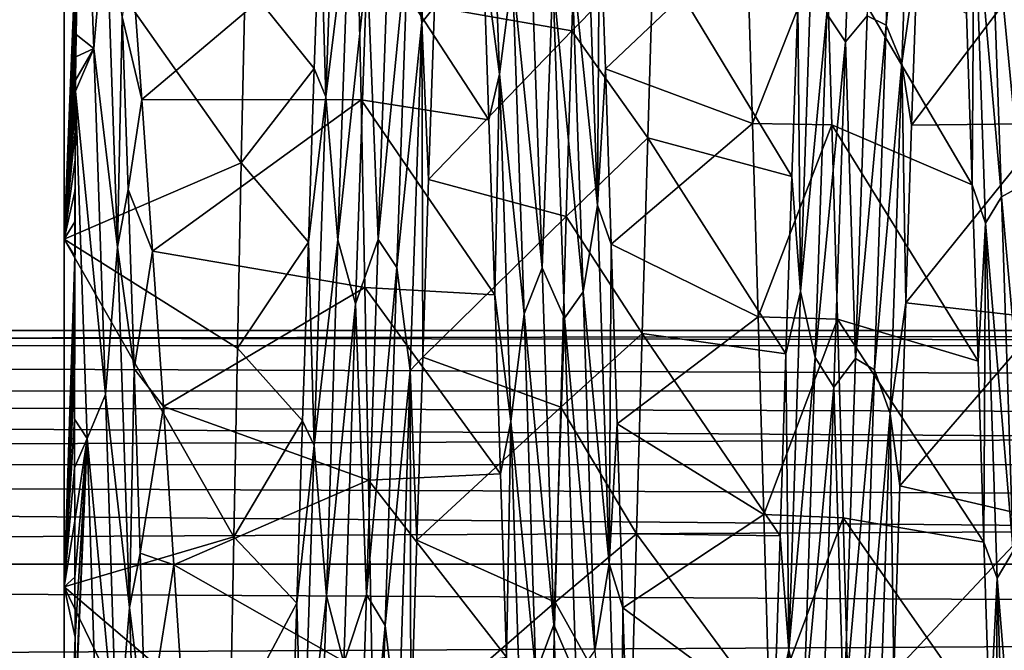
# Model space of a CAD drawing. Header units: metres. Extents: x -63.9 to 30, y -21 to 69.
# Tile 19 of 110: x -41.2 to -37.5, y 1.8 to 4.2. Entities that reach past the tile are written whole.
import ezdxf

# ---------------------------------------------------------------- set-up
doc = ezdxf.new("R2010")
doc.units = ezdxf.units.M
doc.layers.add('solid_SHOWER_ONO150MM_EU_AS_SW0001', color=7, linetype='CONTINUOUS')

msp = doc.modelspace()

# ---------------------------------------------------------------- linework, layer by layer
at = {"layer": 'solid_SHOWER_ONO150MM_EU_AS_SW0001'}
for points in [[(-39.704567, 4.506155, -69.040047), (-39.610043, 5.368526, -68.547302), (-39.65406, 4.157307, -69.277298)], [(-39.65406, 4.157307, -69.277298), (-39.610043, 5.368526, -68.547302), (-39.607029, 4.216948, -69.316429)], [(-37.979488, 4.182764, -69.186371), (-37.863468, 5.346594, -68.508163), (-37.907303, 4.147195, -69.231987)], [(-37.907303, 4.147195, -69.231987), (-37.863468, 5.346594, -68.508163), (-37.805332, 5.229484, -68.64566)], [(-40.955044, 4.112423, -52.77594), (-40.932388, 5.267469, -53.43573), (-40.954285, 4.191121, -52.814911)], [(-40.888134, 4.060404, -52.724648), (-40.932388, 5.267469, -53.43573), (-40.955044, 4.112423, -52.77594)], [(-40.888134, 4.060404, -52.724648), (-40.842529, 4.590974, -52.954357), (-40.932388, 5.267469, -53.43573)], [(-38.130703, 4.189662, -69.210526), (-38.016277, 5.286864, -68.520332), (-38.060173, 4.084603, -69.235695)], [(-37.979488, 4.182764, -69.186371), (-38.060173, 4.084603, -69.235695), (-38.016277, 5.286864, -68.520332)], [(-37.907303, 4.147195, -69.231987), (-37.805332, 5.229484, -68.64566), (-37.84935, 4.005195, -69.352371)], [(-37.84935, 4.005195, -69.352371), (-37.805332, 5.229484, -68.64566), (-37.790127, 4.414298, -69.213776)], [(-39.362556, 3.962798, -52.628002), (-39.406101, 5.178341, -53.320858), (-39.423973, 4.429078, -52.795006)], [(-39.312973, 4.342999, -52.870823), (-39.406101, 5.178341, -53.320858), (-39.362556, 3.962798, -52.628002)], [(-39.972206, 5.100071, -68.731277), (-40.015755, 3.877953, -69.412186), (-40.037277, 4.614591, -69.102364)], [(-39.926003, 4.602204, -68.985374), (-40.015755, 3.877953, -69.412186), (-39.972206, 5.100071, -68.731277)], [(-39.607029, 4.216948, -69.316429), (-39.069305, 4.801053, -70.169098), (-39.090454, 4.125817, -70.492111)], [(-39.090454, 4.125817, -70.492111), (-39.069305, 4.801053, -70.169098), (-38.782402, 4.438611, -70.34993)], [(-37.517673, 4.752755, -53.102455), (-37.401764, 3.542289, -52.518253), (-37.445656, 4.789336, -53.153374)], [(-37.517673, 4.752755, -53.102455), (-37.577145, 4.662722, -52.996349), (-37.473885, 3.501547, -52.474712)], [(-37.517673, 4.752755, -53.102455), (-37.473885, 3.501547, -52.474712), (-37.401764, 3.542289, -52.518253)], [(-39.09087, 4.421291, -52.913223), (-38.993801, 3.470977, -52.411869), (-39.037819, 4.737258, -53.041279)], [(-39.037819, 4.737258, -53.041279), (-38.993801, 3.470977, -52.411869), (-38.98629, 4.621147, -52.901772)], [(-37.577145, 4.662722, -52.996349), (-37.60569, 4.19102, -52.670677), (-37.584042, 3.546882, -52.376541)], [(-37.5336, 3.403714, -52.386181), (-37.577145, 4.662722, -52.996349), (-37.584042, 3.546882, -52.376541)], [(-37.473885, 3.501547, -52.474712), (-37.577145, 4.662722, -52.996349), (-37.5336, 3.403714, -52.386181)], [(-40.037277, 4.614591, -69.102364), (-40.058853, 3.984527, -69.430054), (-40.319237, 4.307765, -69.836685)], [(-40.015755, 3.877953, -69.412186), (-40.058853, 3.984527, -69.430054), (-40.037277, 4.614591, -69.102364)], [(-39.969788, 3.340563, -69.59127), (-40.015755, 3.877953, -69.412186), (-39.926003, 4.602204, -68.985374)], [(-39.969788, 3.340563, -69.59127), (-39.926003, 4.602204, -68.985374), (-39.859825, 4.377022, -69.083214)], [(-39.818371, 3.342257, -69.56414), (-39.859825, 4.377022, -69.083214), (-39.77459, 4.59964, -68.958382)], [(-39.818371, 3.342257, -69.56414), (-39.77459, 4.59964, -68.958382), (-39.704567, 4.506155, -69.040047)], [(-38.993801, 3.470977, -52.411869), (-38.964081, 3.982894, -52.569218), (-38.98629, 4.621147, -52.901772)], [(-38.98629, 4.621147, -52.901772), (-38.964081, 3.982894, -52.569218), (-38.432037, 4.48682, -51.673107)], [(-40.949356, 4.581331, -53.021076), (-41, 4.575, -53.075867), (-41, 3.342884, -52.48251)], [(-40.950211, 4.52471, -52.989811), (-40.949356, 4.581331, -53.021076), (-41, 3.342884, -52.48251)], [(-41, 4.575, -53.075867), (-41, 4.575, -68.924133), (-41, 3.342884, -69.517487)], [(-40.333458, 3.629524, -70.120918), (-41, 3.342884, -69.517487), (-41, 4.575, -68.924133)], [(-41, 3.342884, -52.48251), (-41, 4.575, -53.075867), (-41, 3.342884, -69.517487)], [(-40.333458, 3.629524, -70.120918), (-41, 4.575, -68.924133), (-40.319237, 4.307765, -69.836685)], [(-40.888134, 4.060404, -52.724648), (-40.798512, 3.313035, -52.350143), (-40.842529, 4.590974, -52.954357)], [(-40.842529, 4.590974, -52.954357), (-40.798512, 3.313035, -52.350143), (-40.781071, 4.179117, -52.664055)], [(-40.951054, 4.465082, -52.957386), (-40.950211, 4.52471, -52.989811), (-41, 3.342884, -52.48251)], [(-40.747768, 4.418369, -52.700603), (-40.707718, 3.868482, -52.386547), (-39.897163, 4.552318, -51.813213)], [(-40.707718, 3.868482, -52.386547), (-39.882996, 3.867042, -51.489094), (-39.897163, 4.552318, -51.813213)], [(-39.401817, 3.791174, -52.481163), (-39.897163, 4.552318, -51.813213), (-39.882996, 3.867042, -51.489094)], [(-39.401817, 3.791174, -52.481163), (-39.423973, 4.429078, -52.795006), (-39.897163, 4.552318, -51.813213)], [(-39.818371, 3.342257, -69.56414), (-39.704567, 4.506155, -69.040047), (-39.748405, 3.235926, -69.631233)], [(-39.748405, 3.235926, -69.631233), (-39.704567, 4.506155, -69.040047), (-39.65406, 4.157307, -69.277298)], [(-39.312973, 4.342999, -52.870823), (-39.201416, 3.235697, -52.395206), (-39.245308, 4.503695, -52.987122)], [(-39.161629, 4.323389, -52.88829), (-39.245308, 4.503695, -52.987122), (-39.201416, 3.235697, -52.395206)], [(-38.964081, 3.982894, -52.569218), (-38.410892, 3.77803, -51.364182), (-38.432037, 4.48682, -51.673107)], [(-38.432037, 4.48682, -51.673107), (-38.410892, 3.77803, -51.364182), (-38.134018, 4.482738, -51.671143)], [(-38.410892, 3.77803, -51.364182), (-38.112228, 3.773005, -51.362213), (-38.134018, 4.482738, -51.671143)], [(-38.134018, 4.482738, -51.671143), (-37.584042, 3.546882, -52.376541), (-37.60569, 4.19102, -52.670677)], [(-38.134018, 4.482738, -51.671143), (-38.112228, 3.773005, -51.362213), (-37.584042, 3.546882, -52.376541)], [(-37.812061, 3.772063, -69.52739), (-37.269062, 4.488536, -70.326065), (-37.290249, 3.778142, -70.635773)], [(-37.812061, 3.772063, -69.52739), (-37.790127, 4.414298, -69.213776), (-37.269062, 4.488536, -70.326065)], [(-40.951885, 4.402088, -52.923683), (-40.951054, 4.465082, -52.957386), (-41, 3.342884, -52.48251)], [(-40.781071, 4.179117, -52.664055), (-40.707718, 3.868482, -52.386547), (-40.747768, 4.418369, -52.700603)], [(-39.362556, 3.962798, -52.628002), (-39.423973, 4.429078, -52.795006), (-39.401817, 3.791174, -52.481163)], [(-39.161629, 4.323389, -52.88829), (-39.047031, 3.14483, -52.3353), (-39.09087, 4.421291, -52.913223)], [(-39.09087, 4.421291, -52.913223), (-39.047031, 3.14483, -52.3353), (-38.993801, 3.470977, -52.411869)], [(-39.090454, 4.125817, -70.492111), (-38.782402, 4.438611, -70.34993), (-38.80426, 3.723689, -70.656944)], [(-38.80426, 3.723689, -70.656944), (-38.782402, 4.438611, -70.34993), (-38.26276, 3.578175, -69.610321)], [(-38.782402, 4.438611, -70.34993), (-38.240627, 4.222994, -69.313446), (-38.26276, 3.578175, -69.610321)], [(-38.186798, 4.423139, -69.139214), (-38.230343, 3.146671, -69.711273), (-38.240627, 4.222994, -69.313446)], [(-38.130703, 4.189662, -69.210526), (-38.230343, 3.146671, -69.711273), (-38.186798, 4.423139, -69.139214)], [(-37.84935, 4.005195, -69.352371), (-37.790127, 4.414298, -69.213776), (-37.812061, 3.772063, -69.52739)], [(-40.952702, 4.33566, -52.888752), (-40.951885, 4.402088, -52.923683), (-41, 3.342884, -52.48251)], [(-39.969788, 3.340563, -69.59127), (-39.859825, 4.377022, -69.083214), (-39.903717, 3.099996, -69.654831)], [(-39.818371, 3.342257, -69.56414), (-39.903717, 3.099996, -69.654831), (-39.859825, 4.377022, -69.083214)], [(-40.953503, 4.265366, -52.85247), (-40.952702, 4.33566, -52.888752), (-41, 3.342884, -52.48251)], [(-39.312973, 4.342999, -52.870823), (-39.362556, 3.962798, -52.628002), (-39.269184, 3.062496, -52.305779)], [(-39.312973, 4.342999, -52.870823), (-39.269184, 3.062496, -52.305779), (-39.201416, 3.235697, -52.395206)], [(-40.058853, 3.984527, -69.430054), (-40.333458, 3.629524, -70.120918), (-40.319237, 4.307765, -69.836685)], [(-39.161629, 4.323389, -52.88829), (-39.201416, 3.235697, -52.395206), (-39.117844, 3.045906, -52.326073)], [(-39.161629, 4.323389, -52.88829), (-39.117844, 3.045906, -52.326073), (-39.047031, 3.14483, -52.3353)], [(-40.954285, 4.191121, -52.814911), (-40.953503, 4.265366, -52.85247), (-41, 3.342884, -52.48251)], [(-38.230343, 3.146671, -69.711273), (-38.26276, 3.578175, -69.610321), (-38.240627, 4.222994, -69.313446)], [(-40.955044, 4.112423, -52.77594), (-40.954285, 4.191121, -52.814911), (-41, 3.342884, -52.48251)], [(-39.65406, 4.157307, -69.277298), (-39.607029, 4.216948, -69.316429), (-39.629189, 3.566947, -69.615646)], [(-39.629189, 3.566947, -69.615646), (-39.607029, 4.216948, -69.316429), (-39.090454, 4.125817, -70.492111)], [(-38.174488, 2.897704, -69.749084), (-38.230343, 3.146671, -69.711273), (-38.130703, 4.189662, -69.210526)], [(-38.174488, 2.897704, -69.749084), (-38.130703, 4.189662, -69.210526), (-38.060173, 4.084603, -69.235695)], [(-40.798512, 3.313035, -52.350143), (-40.759125, 3.529583, -52.369213), (-40.781071, 4.179117, -52.664055)], [(-40.781071, 4.179117, -52.664055), (-40.759125, 3.529583, -52.369213), (-40.707718, 3.868482, -52.386547)], [(-39.748405, 3.235926, -69.631233), (-39.65406, 4.157307, -69.277298), (-39.698078, 2.849545, -69.814148)], [(-39.698078, 2.849545, -69.814148), (-39.65406, 4.157307, -69.277298), (-39.651031, 2.89909, -69.86264)], [(-39.65406, 4.157307, -69.277298), (-39.629189, 3.566947, -69.615646), (-39.651031, 2.89909, -69.86264)], [(-38.023273, 2.894696, -69.724113), (-38.060173, 4.084603, -69.235695), (-37.979488, 4.182764, -69.186371)], [(-38.023273, 2.894696, -69.724113), (-37.979488, 4.182764, -69.186371), (-37.907303, 4.147195, -69.231987)], [(-40.95578, 4.029148, -52.735638), (-40.955044, 4.112423, -52.77594), (-41, 3.342884, -52.48251)], [(-40.888134, 4.060404, -52.724648), (-40.955044, 4.112423, -52.77594), (-40.95578, 4.029148, -52.735638)], [(-39.629189, 3.566947, -69.615646), (-39.090454, 4.125817, -70.492111), (-39.11121, 3.428533, -70.76564)], [(-39.11121, 3.428533, -70.76564), (-39.090454, 4.125817, -70.492111), (-38.80426, 3.723689, -70.656944)], [(-38.023273, 2.894696, -69.724113), (-37.907303, 4.147195, -69.231987), (-37.951138, 2.851006, -69.764366)], [(-37.951138, 2.851006, -69.764366), (-37.907303, 4.147195, -69.231987), (-37.84935, 4.005195, -69.352371)], [(-38.174488, 2.897704, -69.749084), (-38.060173, 4.084603, -69.235695), (-38.104065, 2.786794, -69.759132)], [(-38.023273, 2.894696, -69.724113), (-38.104065, 2.786794, -69.759132), (-38.060173, 4.084603, -69.235695)], [(-40.888134, 4.060404, -52.724648), (-40.956486, 3.940731, -52.693897), (-40.956791, 3.899675, -52.674881)], [(-40.888134, 4.060404, -52.724648), (-40.956791, 3.899675, -52.674881), (-40.844299, 2.758827, -52.206051)], [(-40.888134, 4.060404, -52.724648), (-40.95578, 4.029148, -52.735638), (-40.956486, 3.940731, -52.693897)], [(-40.888134, 4.060404, -52.724648), (-40.844299, 2.758827, -52.206051), (-40.798512, 3.313035, -52.350143)], [(-40.956486, 3.940731, -52.693897), (-40.95578, 4.029148, -52.735638), (-41, 3.342884, -52.48251)], [(-37.951138, 2.851006, -69.764366), (-37.84935, 4.005195, -69.352371), (-37.893368, 2.686776, -69.86364)], [(-37.893368, 2.686776, -69.86364), (-37.84935, 4.005195, -69.352371), (-37.83419, 3.103251, -69.792473)], [(-37.84935, 4.005195, -69.352371), (-37.812061, 3.772063, -69.52739), (-37.83419, 3.103251, -69.792473)], [(-40.058853, 3.984527, -69.430054), (-40.080566, 3.331782, -69.708817), (-40.333458, 3.629524, -70.120918)], [(-40.015755, 3.877953, -69.412186), (-40.080566, 3.331782, -69.708817), (-40.058853, 3.984527, -69.430054)], [(-38.993801, 3.470977, -52.411869), (-38.942066, 3.323539, -52.287731), (-38.964081, 3.982894, -52.569218)], [(-38.964081, 3.982894, -52.569218), (-38.942066, 3.323539, -52.287731), (-38.410892, 3.77803, -51.364182)], [(-40.956791, 3.899675, -52.674881), (-40.956486, 3.940731, -52.693897), (-41, 3.342884, -52.48251)], [(-39.362556, 3.962798, -52.628002), (-39.401817, 3.791174, -52.481163), (-39.379768, 3.133737, -52.217655)], [(-39.319008, 2.6574, -52.125893), (-39.362556, 3.962798, -52.628002), (-39.379768, 3.133737, -52.217655)], [(-39.269184, 3.062496, -52.305779), (-39.362556, 3.962798, -52.628002), (-39.319008, 2.6574, -52.125893)], [(-40.957161, 3.846961, -52.650795), (-40.956791, 3.899675, -52.674881), (-41, 3.342884, -52.48251)], [(-40.960476, 2.835877, -52.258995), (-40.956791, 3.899675, -52.674881), (-40.960365, 2.994129, -52.311813)], [(-40.960464, 2.66646, -52.205822), (-40.956791, 3.899675, -52.674881), (-40.960476, 2.835877, -52.258995)], [(-40.912945, 2.593219, -52.18158), (-40.956791, 3.899675, -52.674881), (-40.960464, 2.66646, -52.205822)], [(-40.960365, 2.994129, -52.311813), (-40.956791, 3.899675, -52.674881), (-40.960133, 3.141439, -52.363735)], [(-40.960133, 3.141439, -52.363735), (-40.956791, 3.899675, -52.674881), (-40.959808, 3.279131, -52.414726)], [(-40.959808, 3.279131, -52.414726), (-40.956791, 3.899675, -52.674881), (-40.9594, 3.407715, -52.464508)], [(-40.9594, 3.407715, -52.464508), (-40.956791, 3.899675, -52.674881), (-40.958923, 3.528225, -52.513096)], [(-40.958923, 3.528225, -52.513096), (-40.956791, 3.899675, -52.674881), (-40.958385, 3.641194, -52.56036)], [(-40.958385, 3.641194, -52.56036), (-40.956791, 3.899675, -52.674881), (-40.957794, 3.747238, -52.606262)], [(-40.957794, 3.747238, -52.606262), (-40.956791, 3.899675, -52.674881), (-40.957161, 3.846961, -52.650795)], [(-40.912945, 2.593219, -52.18158), (-40.844299, 2.758827, -52.206051), (-40.956791, 3.899675, -52.674881)], [(-40.759125, 3.529583, -52.369213), (-40.667061, 3.298129, -52.109081), (-40.707718, 3.868482, -52.386547)], [(-40.707718, 3.868482, -52.386547), (-40.667061, 3.298129, -52.109081), (-39.882996, 3.867042, -51.489094)], [(-40.667061, 3.298129, -52.109081), (-39.868889, 3.160856, -51.216839), (-39.882996, 3.867042, -51.489094)], [(-40.015755, 3.877953, -69.412186), (-40.059299, 2.567337, -69.90023), (-40.080566, 3.331782, -69.708817)], [(-39.969788, 3.340563, -69.59127), (-40.059299, 2.567337, -69.90023), (-40.015755, 3.877953, -69.412186)], [(-39.379768, 3.133737, -52.217655), (-39.882996, 3.867042, -51.489094), (-39.868889, 3.160856, -51.216839)], [(-39.379768, 3.133737, -52.217655), (-39.401817, 3.791174, -52.481163), (-39.882996, 3.867042, -51.489094)], [(-40.957794, 3.747238, -52.606262), (-40.957161, 3.846961, -52.650795), (-41, 3.342884, -52.48251)], [(-38.942066, 3.323539, -52.287731), (-38.389778, 3.051237, -51.109982), (-38.410892, 3.77803, -51.364182)], [(-38.410892, 3.77803, -51.364182), (-38.389778, 3.051237, -51.109982), (-38.112228, 3.773005, -51.362213)], [(-37.83419, 3.103251, -69.792473), (-37.290249, 3.778142, -70.635773), (-37.311684, 3.044788, -70.892006)], [(-37.83419, 3.103251, -69.792473), (-37.812061, 3.772063, -69.52739), (-37.290249, 3.778142, -70.635773)], [(-40.958385, 3.641194, -52.56036), (-40.957794, 3.747238, -52.606262), (-41, 3.342884, -52.48251)], [(-38.389778, 3.051237, -51.109982), (-38.090775, 3.04253, -51.1073), (-38.112228, 3.773005, -51.362213)], [(-38.112228, 3.773005, -51.362213), (-37.562149, 2.884624, -52.132969), (-37.584042, 3.546882, -52.376541)], [(-38.112228, 3.773005, -51.362213), (-38.090775, 3.04253, -51.1073), (-37.562149, 2.884624, -52.132969)], [(-39.11121, 3.428533, -70.76564), (-38.80426, 3.723689, -70.656944), (-38.825878, 2.987728, -70.909386)], [(-38.825878, 2.987728, -70.909386), (-38.80426, 3.723689, -70.656944), (-38.284939, 2.911501, -69.857841)], [(-38.80426, 3.723689, -70.656944), (-38.26276, 3.578175, -69.610321), (-38.284939, 2.911501, -69.857841)], [(-40.958923, 3.528225, -52.513096), (-40.958385, 3.641194, -52.56036), (-41, 3.342884, -52.48251)], [(-40.347523, 2.933029, -70.353386), (-41, 3.342884, -69.517487), (-40.333458, 3.629524, -70.120918)], [(-40.080566, 3.331782, -69.708817), (-40.347523, 2.933029, -70.353386), (-40.333458, 3.629524, -70.120918)], [(-39.651031, 2.89909, -69.86264), (-39.629189, 3.566947, -69.615646), (-39.11121, 3.428533, -70.76564)], [(-38.230343, 3.146671, -69.711273), (-38.284939, 2.911501, -69.857841), (-38.26276, 3.578175, -69.610321)], [(-40.9594, 3.407715, -52.464508), (-40.958923, 3.528225, -52.513096), (-41, 3.342884, -52.48251)], [(-40.798512, 3.313035, -52.350143), (-40.736801, 2.855048, -52.123669), (-40.759125, 3.529583, -52.369213)], [(-40.759125, 3.529583, -52.369213), (-40.736801, 2.855048, -52.123669), (-40.667061, 3.298129, -52.109081)], [(-37.5336, 3.403714, -52.386181), (-37.584042, 3.546882, -52.376541), (-37.562149, 2.884624, -52.132969)], [(-37.473885, 3.501547, -52.474712), (-37.357868, 2.213801, -52.077999), (-37.401764, 3.542289, -52.518253)], [(-37.473885, 3.501547, -52.474712), (-37.5336, 3.403714, -52.386181), (-37.430096, 2.170251, -52.041893)], [(-37.473885, 3.501547, -52.474712), (-37.430096, 2.170251, -52.041893), (-37.357868, 2.213801, -52.077999)], [(-39.047031, 3.14483, -52.3353), (-38.949783, 2.123755, -51.983719), (-38.993801, 3.470977, -52.411869)], [(-38.993801, 3.470977, -52.411869), (-38.949783, 2.123755, -51.983719), (-38.942066, 3.323539, -52.287731)], [(-40.959808, 3.279131, -52.414726), (-40.9594, 3.407715, -52.464508), (-41, 3.342884, -52.48251)], [(-39.651031, 2.89909, -69.86264), (-39.11121, 3.428533, -70.76564), (-39.131729, 2.711636, -70.988472)], [(-39.131729, 2.711636, -70.988472), (-39.11121, 3.428533, -70.76564), (-38.825878, 2.987728, -70.909386)], [(-37.5336, 3.403714, -52.386181), (-37.562149, 2.884624, -52.132969), (-37.539894, 2.203254, -51.939659)], [(-37.490055, 2.067764, -51.97081), (-37.5336, 3.403714, -52.386181), (-37.539894, 2.203254, -51.939659)], [(-37.430096, 2.170251, -52.041893), (-37.5336, 3.403714, -52.386181), (-37.490055, 2.067764, -51.97081)], [(-41, 3.342884, -52.48251), (-41, 3.342884, -69.517487), (-41, 2.03608, -69.920586)], [(-40.361507, 2.223253, -70.532669), (-41, 2.03608, -69.920586), (-41, 3.342884, -69.517487)], [(-41, 2.03608, -52.079414), (-41, 3.342884, -52.48251), (-41, 2.03608, -69.920586)], [(-40.361507, 2.223253, -70.532669), (-41, 3.342884, -69.517487), (-40.347523, 2.933029, -70.353386)], [(-40.959808, 3.279131, -52.414726), (-41, 3.342884, -52.48251), (-41, 2.03608, -52.079414)], [(-40.013577, 2.001255, -69.997086), (-40.059299, 2.567337, -69.90023), (-39.969788, 3.340563, -69.59127)], [(-40.013577, 2.001255, -69.997086), (-39.969788, 3.340563, -69.59127), (-39.903717, 3.099996, -69.654831)], [(-39.862152, 2.007195, -69.970512), (-39.903717, 3.099996, -69.654831), (-39.818371, 3.342257, -69.56414)], [(-39.862152, 2.007195, -69.970512), (-39.818371, 3.342257, -69.56414), (-39.748405, 3.235926, -69.631233)], [(-40.844299, 2.758827, -52.206051), (-40.754494, 1.957418, -51.947346), (-40.798512, 3.313035, -52.350143)], [(-40.798512, 3.313035, -52.350143), (-40.754494, 1.957418, -51.947346), (-40.736801, 2.855048, -52.123669)], [(-40.736801, 2.855048, -52.123669), (-40.626579, 2.714308, -51.871578), (-40.667061, 3.298129, -52.109081)], [(-40.667061, 3.298129, -52.109081), (-40.626579, 2.714308, -51.871578), (-39.868889, 3.160856, -51.216839)], [(-40.080566, 3.331782, -69.708817), (-40.102695, 2.659687, -69.937111), (-40.347523, 2.933029, -70.353386)], [(-40.059299, 2.567337, -69.90023), (-40.102695, 2.659687, -69.937111), (-40.080566, 3.331782, -69.708817)], [(-38.949783, 2.123755, -51.983719), (-38.920216, 2.649046, -52.059315), (-38.942066, 3.323539, -52.287731)], [(-38.942066, 3.323539, -52.287731), (-38.920216, 2.649046, -52.059315), (-38.389778, 3.051237, -51.109982)], [(-40.960133, 3.141439, -52.363735), (-40.959808, 3.279131, -52.414726), (-41, 2.03608, -52.079414)], [(-39.862152, 2.007195, -69.970512), (-39.748405, 3.235926, -69.631233), (-39.79224, 1.890208, -70.020935)], [(-39.79224, 1.890208, -70.020935), (-39.748405, 3.235926, -69.631233), (-39.698078, 2.849545, -69.814148)], [(-39.269184, 3.062496, -52.305779), (-39.15752, 1.892424, -52.004272), (-39.201416, 3.235697, -52.395206)], [(-39.117844, 3.045906, -52.326073), (-39.201416, 3.235697, -52.395206), (-39.15752, 1.892424, -52.004272)], [(-40.626579, 2.714308, -51.871578), (-39.855019, 2.436431, -50.997478), (-39.868889, 3.160856, -51.216839)], [(-39.357983, 2.460618, -52.005802), (-39.868889, 3.160856, -51.216839), (-39.855019, 2.436431, -50.997478)], [(-39.357983, 2.460618, -52.005802), (-39.379768, 3.133737, -52.217655), (-39.868889, 3.160856, -51.216839)], [(-40.960365, 2.994129, -52.311813), (-40.960133, 3.141439, -52.363735), (-41, 2.03608, -52.079414)], [(-39.319008, 2.6574, -52.125893), (-39.379768, 3.133737, -52.217655), (-39.357983, 2.460618, -52.005802)], [(-39.117844, 3.045906, -52.326073), (-39.003197, 1.795292, -51.959393), (-39.047031, 3.14483, -52.3353)], [(-39.047031, 3.14483, -52.3353), (-39.003197, 1.795292, -51.959393), (-38.949783, 2.123755, -51.983719)], [(-38.230343, 3.146671, -69.711273), (-38.273891, 1.798591, -70.085915), (-38.284939, 2.911501, -69.857841)], [(-38.174488, 2.897704, -69.749084), (-38.273891, 1.798591, -70.085915), (-38.230343, 3.146671, -69.711273)], [(-40.013577, 2.001255, -69.997086), (-39.903717, 3.099996, -69.654831), (-39.947613, 1.750378, -70.023903)], [(-39.862152, 2.007195, -69.970512), (-39.947613, 1.750378, -70.023903), (-39.903717, 3.099996, -69.654831)], [(-37.893368, 2.686776, -69.86364), (-37.83419, 3.103251, -69.792473), (-37.856441, 2.415757, -70.005562)], [(-37.856441, 2.415757, -70.005562), (-37.83419, 3.103251, -69.792473), (-37.311684, 3.044788, -70.892006)], [(-39.269184, 3.062496, -52.305779), (-39.319008, 2.6574, -52.125893), (-39.225395, 1.710896, -51.943111)], [(-39.269184, 3.062496, -52.305779), (-39.225395, 1.710896, -51.943111), (-39.15752, 1.892424, -52.004272)], [(-39.117844, 3.045906, -52.326073), (-39.15752, 1.892424, -52.004272), (-39.074062, 1.69772, -51.965721)], [(-39.117844, 3.045906, -52.326073), (-39.074062, 1.69772, -51.965721), (-39.003197, 1.795292, -51.959393)], [(-38.920216, 2.649046, -52.059315), (-38.368244, 2.308031, -50.910625), (-38.389778, 3.051237, -51.109982)], [(-38.389778, 3.051237, -51.109982), (-38.368244, 2.308031, -50.910625), (-38.090775, 3.04253, -51.1073)], [(-38.368244, 2.308031, -50.910625), (-38.069508, 2.294654, -50.907574), (-38.090775, 3.04253, -51.1073)], [(-38.090775, 3.04253, -51.1073), (-37.539894, 2.203254, -51.939659), (-37.562149, 2.884624, -52.132969)], [(-38.090775, 3.04253, -51.1073), (-38.069508, 2.294654, -50.907574), (-37.539894, 2.203254, -51.939659)], [(-37.856441, 2.415757, -70.005562), (-37.311684, 3.044788, -70.892006), (-37.333435, 2.29432, -71.092499)], [(-63.150002, 3, -221.350006), (-20.784609, 3, -221.350006), (-20.792784, 2.942814, -221.932968)], [(-63.150002, 2.942356, -220.764725), (-20.792784, 2.942814, -220.767029), (-20.784609, 3, -221.350006)], [(-63.150002, 2.942356, -220.764725), (-20.784609, 3, -221.350006), (-63.150002, 3, -221.350006)], [(-63.150002, 2.942356, -221.935272), (-63.150002, 3, -221.350006), (-20.792784, 2.942814, -221.932968)], [(-40.960476, 2.835877, -52.258995), (-40.960365, 2.994129, -52.311813), (-41, 2.03608, -52.079414)], [(-39.131729, 2.711636, -70.988472), (-38.825878, 2.987728, -70.909386), (-38.847286, 2.234883, -71.105827)], [(-38.847286, 2.234883, -71.105827), (-38.825878, 2.987728, -70.909386), (-38.307007, 2.227615, -70.054192)], [(-38.825878, 2.987728, -70.909386), (-38.284939, 2.911501, -69.857841), (-38.307007, 2.227615, -70.054192)], [(-63.150002, 2.942356, -221.935272), (-20.792784, 2.942814, -221.932968), (-20.816124, 2.772912, -222.49498)], [(-63.150002, 2.942356, -220.764725), (-20.816124, 2.772911, -220.205032), (-20.792784, 2.942814, -220.767029)], [(-63.150002, 2.942356, -221.935272), (-20.816124, 2.772912, -222.49498), (-63.150002, 2.771639, -222.498047)], [(-63.150002, 2.771639, -220.20195), (-20.816124, 2.772911, -220.205032), (-63.150002, 2.942356, -220.764725)], [(-40.102695, 2.659687, -69.937111), (-40.361507, 2.223253, -70.532669), (-40.347523, 2.933029, -70.353386)], [(-39.698078, 2.849545, -69.814148), (-39.651031, 2.89909, -69.86264), (-39.672974, 2.211174, -70.05838)], [(-39.672974, 2.211174, -70.05838), (-39.651031, 2.89909, -69.86264), (-39.131729, 2.711636, -70.988472)], [(-38.273891, 1.798591, -70.085915), (-38.307007, 2.227615, -70.054192), (-38.284939, 2.911501, -69.857841)], [(-38.218277, 1.539246, -70.087456), (-38.273891, 1.798591, -70.085915), (-38.174488, 2.897704, -69.749084)], [(-38.218277, 1.539246, -70.087456), (-38.174488, 2.897704, -69.749084), (-38.104065, 2.786794, -69.759132)], [(-38.067055, 1.540205, -70.062279), (-38.104065, 2.786794, -69.759132), (-38.023273, 2.894696, -69.724113)], [(-38.067055, 1.540205, -70.062279), (-38.023273, 2.894696, -69.724113), (-37.951138, 2.851006, -69.764366)], [(-40.754494, 1.957418, -51.947346), (-40.71439, 2.162309, -51.93026), (-40.736801, 2.855048, -52.123669)], [(-40.736801, 2.855048, -52.123669), (-40.71439, 2.162309, -51.93026), (-40.626579, 2.714308, -51.871578)], [(-40.960464, 2.66646, -52.205822), (-40.960476, 2.835877, -52.258995), (-41, 2.03608, -52.079414)], [(-39.79224, 1.890208, -70.020935), (-39.698078, 2.849545, -69.814148), (-39.742096, 1.474602, -70.143913)], [(-39.742096, 1.474602, -70.143913), (-39.698078, 2.849545, -69.814148), (-39.695168, 1.505893, -70.201599)], [(-39.698078, 2.849545, -69.814148), (-39.672974, 2.211174, -70.05838), (-39.695168, 1.505893, -70.201599)], [(-38.067055, 1.540205, -70.062279), (-37.951138, 2.851006, -69.764366), (-37.994976, 1.489276, -70.095802)], [(-37.994976, 1.489276, -70.095802), (-37.951138, 2.851006, -69.764366), (-37.893368, 2.686776, -69.86364)], [(-38.218277, 1.539246, -70.087456), (-38.104065, 2.786794, -69.759132), (-38.147961, 1.424786, -70.081268)], [(-38.067055, 1.540205, -70.062279), (-38.147961, 1.424786, -70.081268), (-38.104065, 2.786794, -69.759132)], [(-63.150002, 2.771639, -222.498047), (-20.816124, 2.772912, -222.49498), (-20.832479, 2.647207, -222.76149)], [(-63.150002, 2.771639, -220.20195), (-20.832479, 2.647206, -219.938507), (-20.816124, 2.772911, -220.205032)], [(-63.150002, 2.771639, -222.498047), (-20.832479, 2.647207, -222.76149), (-20.851173, 2.49572, -223.01474)], [(-63.150002, 2.771639, -222.498047), (-20.851173, 2.49572, -223.01474), (-63.150002, 2.49441, -223.016708)], [(-63.150002, 2.49441, -219.683289), (-20.832479, 2.647206, -219.938507), (-63.150002, 2.771639, -220.20195)], [(-40.912945, 2.593219, -52.18158), (-40.800461, 1.393549, -51.889347), (-40.844299, 2.758827, -52.206051)], [(-40.844299, 2.758827, -52.206051), (-40.800461, 1.393549, -51.889347), (-40.754494, 1.957418, -51.947346)], [(-40.71439, 2.162309, -51.93026), (-40.58659, 2.117869, -51.674042), (-40.626579, 2.714308, -51.871578)], [(-40.626579, 2.714308, -51.871578), (-40.58659, 2.117869, -51.674042), (-39.855019, 2.436431, -50.997478)], [(-39.672974, 2.211174, -70.05838), (-39.131729, 2.711636, -70.988472), (-39.152367, 1.978512, -71.159134)], [(-39.152367, 1.978512, -71.159134), (-39.131729, 2.711636, -70.988472), (-38.847286, 2.234883, -71.105827)], [(-37.994976, 1.489276, -70.095802), (-37.893368, 2.686776, -69.86364), (-37.937386, 1.306187, -70.170105)], [(-37.937386, 1.306187, -70.170105), (-37.893368, 2.686776, -69.86364), (-37.878796, 1.714033, -70.165306)], [(-37.893368, 2.686776, -69.86364), (-37.856441, 2.415757, -70.005562), (-37.878796, 1.714033, -70.165306)], [(-63.150002, 2.49441, -219.683289), (-20.851173, 2.495719, -219.685257), (-20.832479, 2.647206, -219.938507)], [(-40.960285, 2.482823, -52.152039), (-40.960464, 2.66646, -52.205822), (-41, 2.03608, -52.079414)], [(-40.912945, 2.593219, -52.18158), (-40.960464, 2.66646, -52.205822), (-40.960285, 2.482823, -52.152039)], [(-40.102695, 2.659687, -69.937111), (-40.12495, 1.974239, -70.113113), (-40.361507, 2.223253, -70.532669)], [(-40.059299, 2.567337, -69.90023), (-40.12495, 1.974239, -70.113113), (-40.102695, 2.659687, -69.937111)], [(-39.319008, 2.6574, -52.125893), (-39.357983, 2.460618, -52.005802), (-39.336288, 1.771354, -51.845409)], [(-39.275463, 1.290702, -51.82814), (-39.319008, 2.6574, -52.125893), (-39.336288, 1.771354, -51.845409)], [(-39.225395, 1.710896, -51.943111), (-39.319008, 2.6574, -52.125893), (-39.275463, 1.290702, -51.82814)], [(-38.949783, 2.123755, -51.983719), (-38.89814, 1.957236, -51.883152), (-38.920216, 2.649046, -52.059315)], [(-38.920216, 2.649046, -52.059315), (-38.89814, 1.957236, -51.883152), (-38.368244, 2.308031, -50.910625)], [(-40.912945, 2.593219, -52.18158), (-40.960285, 2.482823, -52.152039), (-40.959942, 2.284006, -52.098286)], [(-40.912945, 2.593219, -52.18158), (-40.959942, 2.284006, -52.098286), (-40.959377, 2.071654, -52.045906)], [(-40.912945, 2.593219, -52.18158), (-40.959377, 2.071654, -52.045906), (-40.958599, 1.845879, -51.995857)], [(-40.912945, 2.593219, -52.18158), (-40.958599, 1.845879, -51.995857), (-40.957626, 1.617143, -51.950989)], [(-40.912945, 2.593219, -52.18158), (-40.957626, 1.617143, -51.950989), (-40.957394, 1.567865, -51.942085)], [(-40.912945, 2.593219, -52.18158), (-40.957394, 1.567865, -51.942085), (-40.86916, 1.227858, -51.890247)], [(-40.912945, 2.593219, -52.18158), (-40.86916, 1.227858, -51.890247), (-40.800461, 1.393549, -51.889347)], [(-40.059299, 2.567337, -69.90023), (-40.102848, 1.197499, -70.184219), (-40.12495, 1.974239, -70.113113)], [(-40.013577, 2.001255, -69.997086), (-40.102848, 1.197499, -70.184219), (-40.059299, 2.567337, -69.90023)], [(-63.150002, 2.49441, -223.016708), (-20.851173, 2.49572, -223.01474), (-20.871471, 2.31986, -223.252167)], [(-63.150002, 2.49441, -219.683289), (-20.871471, 2.319859, -219.44783), (-20.851173, 2.495719, -219.685257)], [(-63.150002, 2.49441, -223.016708), (-20.871471, 2.31986, -223.252167), (-20.892576, 2.121347, -223.471298)], [(-63.150002, 2.49441, -223.016708), (-20.892576, 2.121347, -223.471298), (-63.150002, 2.121322, -223.471313)], [(-63.150002, 2.121322, -219.228683), (-20.871471, 2.319859, -219.44783), (-63.150002, 2.49441, -219.683289)], [(-40.959942, 2.284006, -52.098286), (-40.960285, 2.482823, -52.152039), (-41, 2.03608, -52.079414)], [(-39.336288, 1.771354, -51.845409), (-39.357983, 2.460618, -52.005802), (-39.855019, 2.436431, -50.997478)], [(-40.58659, 2.117869, -51.674042), (-39.841232, 1.695108, -50.831554), (-39.855019, 2.436431, -50.997478)], [(-39.336288, 1.771354, -51.845409), (-39.855019, 2.436431, -50.997478), (-39.841232, 1.695108, -50.831554)], [(-37.878796, 1.714033, -70.165306), (-37.856441, 2.415757, -70.005562), (-37.333435, 2.29432, -71.092499)], [(-63.150002, 2.121322, -219.228683), (-20.892576, 2.121346, -219.228699), (-20.871471, 2.319859, -219.44783)], [(-38.89814, 1.957236, -51.883152), (-38.346371, 1.549938, -50.766712), (-38.368244, 2.308031, -50.910625)], [(-38.368244, 2.308031, -50.910625), (-38.346371, 1.549938, -50.766712), (-38.069508, 2.294654, -50.907574)], [(-40.959377, 2.071654, -52.045906), (-40.959942, 2.284006, -52.098286), (-41, 2.03608, -52.079414)], [(-38.346371, 1.549938, -50.766712), (-38.048115, 1.533108, -50.764175), (-38.069508, 2.294654, -50.907574)], [(-38.069508, 2.294654, -50.907574), (-37.51762, 1.507149, -51.798229), (-37.539894, 2.203254, -51.939659)], [(-38.069508, 2.294654, -50.907574), (-38.048115, 1.533108, -50.764175), (-37.51762, 1.507149, -51.798229)], [(-37.878796, 1.714033, -70.165306), (-37.333435, 2.29432, -71.092499), (-37.355392, 1.53223, -71.235954)], [(-40.375584, 1.504739, -70.657898), (-41, 2.03608, -69.920586), (-40.361507, 2.223253, -70.532669)], [(-40.12495, 1.974239, -70.113113), (-40.375584, 1.504739, -70.657898), (-40.361507, 2.223253, -70.532669)], [(-39.152367, 1.978512, -71.159134), (-38.847286, 2.234883, -71.105827), (-38.868702, 1.46941, -71.245163)], [(-38.868702, 1.46941, -71.245163), (-38.847286, 2.234883, -71.105827), (-38.328808, 1.533291, -70.197571)], [(-38.847286, 2.234883, -71.105827), (-38.307007, 2.227615, -70.054192), (-38.328808, 1.533291, -70.197571)], [(-38.273891, 1.798591, -70.085915), (-38.328808, 1.533291, -70.197571), (-38.307007, 2.227615, -70.054192)], [(-39.695168, 1.505893, -70.201599), (-39.672974, 2.211174, -70.05838), (-39.152367, 1.978512, -71.159134)], [(-37.490055, 2.067764, -51.97081), (-37.539894, 2.203254, -51.939659), (-37.51762, 1.507149, -51.798229)], [(-40.754494, 1.957418, -51.947346), (-40.692039, 1.45612, -51.790375), (-40.71439, 2.162309, -51.93026)], [(-40.71439, 2.162309, -51.93026), (-40.692039, 1.45612, -51.790375), (-40.58659, 2.117869, -51.674042)], [(-37.430096, 2.170251, -52.041893), (-37.490055, 2.067764, -51.97081), (-37.386311, 0.789211, -51.816132)], [(-63.150002, 2.121322, -223.471313), (-20.892576, 2.121347, -223.471298), (-20.91367, 1.902236, -223.6698)], [(-63.150002, 2.121322, -219.228683), (-20.91367, 1.902234, -219.030197), (-20.892576, 2.121346, -219.228699)], [(-63.150002, 2.121322, -223.471313), (-20.91367, 1.902236, -223.6698), (-63.150002, 1.666712, -223.844406)], [(-63.150002, 1.666712, -218.855591), (-20.91367, 1.902234, -219.030197), (-63.150002, 2.121322, -219.228683)], [(-40.692039, 1.45612, -51.790375), (-40.547176, 1.509287, -51.516525), (-40.58659, 2.117869, -51.674042)], [(-40.58659, 2.117869, -51.674042), (-40.547176, 1.509287, -51.516525), (-39.841232, 1.695108, -50.831554)], [(-39.003197, 1.795292, -51.959393), (-38.905766, 0.726436, -51.766628), (-38.949783, 2.123755, -51.983719)], [(-38.949783, 2.123755, -51.983719), (-38.905766, 0.726436, -51.766628), (-38.89814, 1.957236, -51.883152)], [(-40.958599, 1.845879, -51.995857), (-40.959377, 2.071654, -52.045906), (-41, 2.03608, -52.079414)], [(-37.490055, 2.067764, -51.97081), (-37.51762, 1.507149, -51.798229), (-37.495724, 0.802461, -51.710232)], [(-37.446507, 0.684875, -51.762161), (-37.490055, 2.067764, -51.97081), (-37.495724, 0.802461, -51.710232)], [(-37.386311, 0.789211, -51.816132), (-37.490055, 2.067764, -51.97081), (-37.446507, 0.684875, -51.762161)], [(-41, 2.03608, -52.079414), (-41, 2.03608, -69.920586), (-41, 0.683786, -70.124413)], [(-40.389896, 0.778092, -70.729042), (-41, 0.683786, -70.124413), (-41, 2.03608, -69.920586)], [(-41, 0.683786, -51.875587), (-41, 2.03608, -52.079414), (-41, 0.683786, -70.124413)], [(-40.389896, 0.778092, -70.729042), (-41, 2.03608, -69.920586), (-40.375584, 1.504739, -70.657898)], [(-40.958599, 1.845879, -51.995857), (-41, 2.03608, -52.079414), (-41, 0.683786, -51.875587)], [(-40.057365, 0.615485, -70.195847), (-40.102848, 1.197499, -70.184219), (-40.013577, 2.001255, -69.997086)], [(-40.057365, 0.615485, -70.195847), (-40.013577, 2.001255, -69.997086), (-39.947613, 1.750378, -70.023903)], [(-39.905937, 0.625539, -70.170456), (-39.947613, 1.750378, -70.023903), (-39.862152, 2.007195, -69.970512)], [(-39.905937, 0.625539, -70.170456), (-39.862152, 2.007195, -69.970512), (-39.79224, 1.890208, -70.020935)], [(-40.12495, 1.974239, -70.113113), (-40.146961, 1.279411, -70.236221), (-40.375584, 1.504739, -70.657898)], [(-40.102848, 1.197499, -70.184219), (-40.146961, 1.279411, -70.236221), (-40.12495, 1.974239, -70.113113)], [(-39.695168, 1.505893, -70.201599), (-39.152367, 1.978512, -71.159134), (-39.173286, 1.233997, -71.276176)], [(-39.173286, 1.233997, -71.276176), (-39.152367, 1.978512, -71.159134), (-38.868702, 1.46941, -71.245163)], [(-40.800461, 1.393549, -51.889347), (-40.710476, 0.556626, -51.753731), (-40.754494, 1.957418, -51.947346)], [(-40.754494, 1.957418, -51.947346), (-40.710476, 0.556626, -51.753731), (-40.692039, 1.45612, -51.790375)], [(-38.905766, 0.726436, -51.766628), (-38.875782, 1.249304, -51.759922), (-38.89814, 1.957236, -51.883152)], [(-38.89814, 1.957236, -51.883152), (-38.875782, 1.249304, -51.759922), (-38.346371, 1.549938, -50.766712)], [(-63.150002, 1.666712, -223.844406), (-20.91367, 1.902236, -223.6698), (-20.933905, 1.66484, -223.845657)], [(-63.150002, 1.666712, -218.855591), (-20.933905, 1.664838, -218.85434), (-20.91367, 1.902234, -219.030197)], [(-39.905937, 0.625539, -70.170456), (-39.79224, 1.890208, -70.020935), (-39.836075, 0.500568, -70.20285)], [(-39.836075, 0.500568, -70.20285), (-39.79224, 1.890208, -70.020935), (-39.742096, 1.474602, -70.143913)], [(-39.225395, 1.710896, -51.943111), (-39.113628, 0.504808, -51.822155), (-39.15752, 1.892424, -52.004272)], [(-39.074062, 1.69772, -51.965721), (-39.15752, 1.892424, -52.004272), (-39.113628, 0.504808, -51.822155)], [(-40.957626, 1.617143, -51.950989), (-40.958599, 1.845879, -51.995857), (-41, 0.683786, -51.875587)], [(-38.273891, 1.798591, -70.085915), (-38.317436, 0.410012, -70.254372), (-38.328808, 1.533291, -70.197571)], [(-38.218277, 1.539246, -70.087456), (-38.317436, 0.410012, -70.254372), (-38.273891, 1.798591, -70.085915)]]:
    msp.add_3dface(points, dxfattribs=at)

doc.saveas('drawing.dxf')
